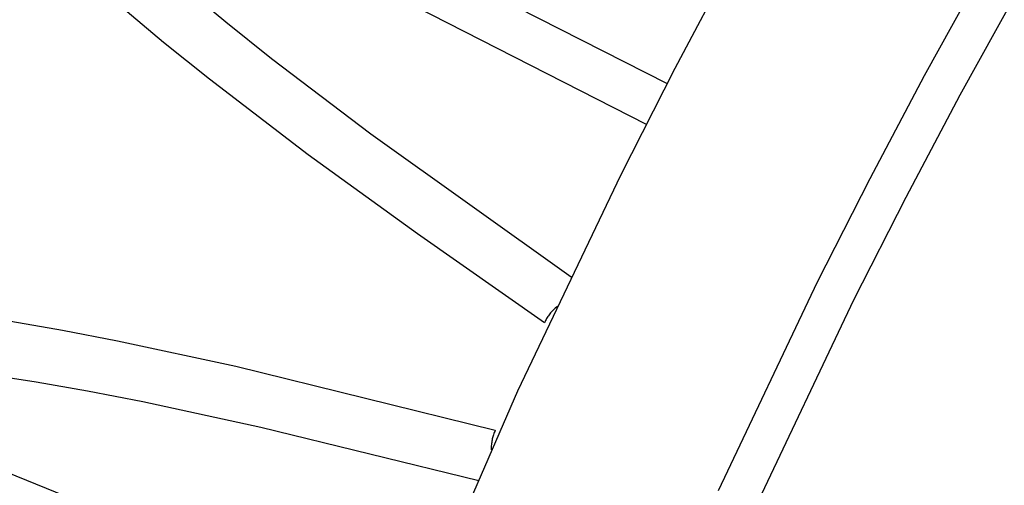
# Model space of a CAD drawing. Header units: millimetres. Extents: x -2637 to -1637, y 678 to 1678.
# Tile 250 of 256: x -2107.41 to -2096.66, y 1461.21 to 1466.29. Entities that reach past the tile are written whole.
import ezdxf

# ---------------------------------------------------------------- set-up
doc = ezdxf.new("R2010")
doc.units = ezdxf.units.MM
doc.layers.add('Make2D$B.SHOW mini', color=7, linetype='Continuous', true_color=0x000000)

msp = doc.modelspace()

# ---------------------------------------------------------------- linework, layer by layer
at = {"layer": 'Make2D$B.SHOW mini', "color": 18, "lineweight": -3, "true_color": 0x000000}
for points in [[(-2087.914, 1483), (-2088.831, 1482.023), (-2089.73, 1481.031), (-2090.611, 1480.024), (-2091.474, 1479.001), (-2092.318, 1477.964), (-2093.142, 1476.913), (-2093.947, 1475.848), (-2094.732, 1474.771), (-2095.496, 1473.681), (-2096.24, 1472.58), (-2096.963, 1471.467), (-2097.665, 1470.344), (-2098.346, 1469.211), (-2099.005, 1468.068), (-2099.643, 1466.917), (-2100.259, 1465.757), (-2100.853, 1464.59), (-2101.975, 1462.235), (-2103.008, 1459.857)], [(-2087.959, 1479.349), (-2088.811, 1478.372), (-2089.646, 1477.38), (-2090.462, 1476.375), (-2091.259, 1475.356), (-2092.037, 1474.324), (-2092.795, 1473.281), (-2093.534, 1472.225), (-2094.253, 1471.158), (-2094.951, 1470.081), (-2095.629, 1468.993), (-2096.286, 1467.896), (-2096.922, 1466.79), (-2097.538, 1465.676), (-2098.132, 1464.554), (-2098.705, 1463.425), (-2099.787, 1461.147)], [(-2087.628, 1479.055), (-2088.475, 1478.083), (-2089.304, 1477.098), (-2090.115, 1476.099), (-2090.908, 1475.086), (-2091.681, 1474.061), (-2092.435, 1473.023), (-2093.169, 1471.974), (-2093.883, 1470.914), (-2094.577, 1469.843), (-2095.251, 1468.762), (-2095.904, 1467.672), (-2096.537, 1466.573), (-2097.148, 1465.465), (-2097.739, 1464.35), (-2098.308, 1463.228), (-2099.384, 1460.964)], [(-2101.681, 1462.983), (-2103.067, 1463.952), (-2104.259, 1464.817), (-2105.339, 1465.641), (-2105.839, 1466.043), (-2106.304, 1466.433), (-2106.727, 1466.809), (-2106.92, 1466.99), (-2107.1, 1467.167), (-2107.265, 1467.338), (-2107.342, 1467.421), (-2107.415, 1467.503)], [(-2100.57, 1465.147), (-2104, 1466.899)], [(-2105.624, 1466.656), (-2105.159, 1466.267), (-2104.659, 1465.866), (-2103.578, 1465.044), (-2101.392, 1463.484)], [(-2101.982, 1466.429), (-2100.344, 1465.593)], [(-2101.54, 1463.162), (-2101.552, 1463.152), (-2101.564, 1463.141), (-2101.573, 1463.133), (-2101.582, 1463.124), (-2101.591, 1463.116), (-2101.599, 1463.107), (-2101.607, 1463.098), (-2101.615, 1463.089), (-2101.623, 1463.079), (-2101.63, 1463.069), (-2101.637, 1463.059), (-2101.644, 1463.049), (-2101.651, 1463.039), (-2101.658, 1463.028), (-2101.664, 1463.017), (-2101.67, 1463.006), (-2101.676, 1462.995), (-2101.681, 1462.983)], [(-2107.506, 1462.999), (-2106.943, 1462.901), (-2106.342, 1462.785), (-2105.05, 1462.507), (-2102.22, 1461.808)], [(-2110.072, 1462.377), (-2103.133, 1459.554)], [(-2107.75, 1462.418), (-2107.229, 1462.338), (-2106.667, 1462.238), (-2106.066, 1462.122), (-2104.776, 1461.842), (-2102.398, 1461.259)], [(-2102.22, 1461.808), (-2102.225, 1461.796), (-2102.23, 1461.784), (-2102.234, 1461.772), (-2102.238, 1461.76), (-2102.242, 1461.748), (-2102.245, 1461.737), (-2102.249, 1461.725), (-2102.251, 1461.713), (-2102.254, 1461.701), (-2102.256, 1461.689), (-2102.258, 1461.676), (-2102.259, 1461.664), (-2102.261, 1461.652), (-2102.262, 1461.64), (-2102.262, 1461.628), (-2102.263, 1461.615), (-2102.263, 1461.605), (-2102.262, 1461.595)]]:
    msp.add_lwpolyline(points, dxfattribs=at)

doc.saveas('drawing.dxf')
